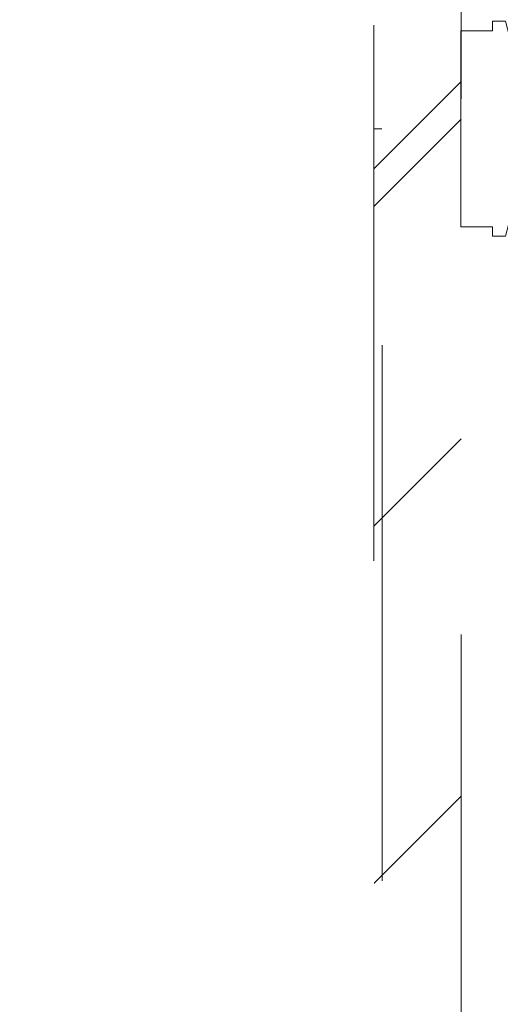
# Model space of a CAD drawing. Header units: inches. Extents: x -522 to -243, y -71 to 49.
# Tile 8 of 54: x -305.93 to -304.73, y -12.48 to -10.03. Entities that reach past the tile are written whole.
import ezdxf

# ---------------------------------------------------------------- set-up
doc = ezdxf.new("R2010")
doc.units = ezdxf.units.IN
doc.header["$LTSCALE"] = 32
doc.header["$MEASUREMENT"] = 0
doc.linetypes.add('Dash Style-1', pattern=[0.083328, 0.041656, -0.041672])
for name, color, linetype, lineweight in [('Black', 7, 'Continuous', 18), ('DashLine', 7, 'Dash Style-1', 13), ('DashLineFill', 7, 'Dash Style-1', 13), ('Drawing', 7, 'Continuous', 18), ('None', 7, 'Continuous', 18), ('SolidLine', 7, 'Continuous', 15)]:
    doc.layers.add(name, color=color, linetype=linetype, lineweight=lineweight)
doc.layers.add('Notes', color=1, linetype='Continuous', lineweight=18, true_color=0xff0000)
pattern_1 = [(45, (0, 0), (-1.61301565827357, 1.935715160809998), []), (45, (-1.0608, 1.0608), (-0.4723460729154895, 0.4167612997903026), [])]

# ---------------------------------------------------------------- blocks, each defined once
blk = doc.blocks.new('1BRPT9-Bracket (2D)')
at = {"layer": 'DashLineFill', "linetype": 'Continuous', "lineweight": 13}
h = blk.add_hatch(dxfattribs=at)
h.set_pattern_fill('Steel', color=253, style=0, pattern_type=2)
h.set_pattern_definition(pattern_1)
edge = h.paths.add_edge_path()
edge.add_line((-2.32206875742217, -8.74015748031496), (-2.32206875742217, 8.740157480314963))
edge.add_line((-2.32206875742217, 8.740157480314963), (1.677931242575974, 8.740157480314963))
edge.add_arc((1.677931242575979, 8.488188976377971), 0.2519685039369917, -3.979039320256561e-12, 90.0000000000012, ccw=False)
edge.add_line((1.929899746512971, 8.488188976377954), (1.929899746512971, 7.480314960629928))
edge.add_line((1.929899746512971, 7.480314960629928), (2.323600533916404, 7.461135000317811))
edge.add_line((2.323600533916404, 7.461135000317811), (2.323600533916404, -7.480314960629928))
edge.add_line((2.323600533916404, -7.480314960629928), (1.929899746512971, -7.480314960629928))
edge.add_line((1.929899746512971, -7.480314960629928), (1.929899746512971, -8.488188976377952))
edge.add_arc((1.677931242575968, -8.488188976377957), 0.2519685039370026, -90.00000000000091, 1.0800249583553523e-12, ccw=False)
edge.add_line((1.677931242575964, -8.74015748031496), (-2.32206875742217, -8.74015748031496))
h = blk.add_hatch(dxfattribs=at)
h.set_pattern_fill('Steel', color=253, style=0, pattern_type=2)
h.set_pattern_definition(pattern_1)
h.paths.add_polyline_path([(1.339348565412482, -0.619573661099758), (1.330665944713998, -0.6191471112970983), (1.322066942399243, -0.6178715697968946), (1.313634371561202, -0.615759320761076), (1.305449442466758, -0.6128307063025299), (1.297590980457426, -0.6091139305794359), (1.290134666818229, -0.6046447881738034), (1.283152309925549, -0.5994663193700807), (1.276711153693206, -0.5936283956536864), (1.270873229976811, -0.5871872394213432), (1.265694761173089, -0.5802048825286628), (1.261225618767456, -0.572748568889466), (1.257508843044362, -0.5648901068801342), (1.254580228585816, -0.5567051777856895), (1.252467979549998, -0.5482726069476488), (1.251192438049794, -0.5396736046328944), (1.250765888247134, -0.5309909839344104), (1.251192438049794, -0.5223083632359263), (1.252467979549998, -0.5137093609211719), (1.254580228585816, -0.5052767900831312), (1.257508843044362, -0.4970918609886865), (1.261225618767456, -0.4892333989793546), (1.265694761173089, -0.481777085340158), (1.270873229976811, -0.4747947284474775), (1.276711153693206, -0.4683535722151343), (1.283152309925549, -0.46251564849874), (1.290134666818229, -0.4573371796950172), (1.297590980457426, -0.4528680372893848), (1.305449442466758, -0.4491512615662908), (1.313634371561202, -0.4462226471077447), (1.322066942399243, -0.4441103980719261), (1.330665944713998, -0.4428348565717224), (1.339348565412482, -0.4424083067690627), (1.348031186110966, -0.4428348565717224), (1.35663018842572, -0.4441103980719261), (1.365062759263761, -0.4462226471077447), (1.373247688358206, -0.4491512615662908), (1.381106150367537, -0.4528680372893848), (1.388562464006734, -0.4573371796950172), (1.395544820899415, -0.46251564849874), (1.401985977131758, -0.4683535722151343), (1.407823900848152, -0.4747947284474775), (1.413002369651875, -0.481777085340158), (1.417471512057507, -0.4892333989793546), (1.421188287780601, -0.4970918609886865), (1.424116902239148, -0.5052767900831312), (1.426229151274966, -0.5137093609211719), (1.42750469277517, -0.5223083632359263), (1.427931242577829, -0.5309909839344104), (1.42750469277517, -0.5396736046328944), (1.426229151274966, -0.5482726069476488), (1.424116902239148, -0.5567051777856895), (1.421188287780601, -0.5648901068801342), (1.417471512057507, -0.572748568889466), (1.413002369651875, -0.5802048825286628), (1.407823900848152, -0.5871872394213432), (1.401985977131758, -0.5936283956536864), (1.395544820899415, -0.5994663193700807), (1.388562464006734, -0.6046447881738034), (1.381106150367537, -0.6091139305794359), (1.373247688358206, -0.6128307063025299), (1.365062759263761, -0.615759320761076), (1.35663018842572, -0.6178715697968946), (1.348031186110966, -0.6191471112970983)])
at = {"layer": 'DashLineFill'}
blk.add_line((2.126750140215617, 7.461135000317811), (2.126750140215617, -7.480314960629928), dxfattribs=at)
at = {"layer": 'DashLineFill', "flags": 128}
blk.add_lwpolyline([(-2.32206875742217, -8.74015748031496), (-2.32206875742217, 8.740157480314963), (1.677931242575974, 8.740157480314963, -0.4142135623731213), (1.929899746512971, 8.488188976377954), (1.929899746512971, 7.480314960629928), (2.323600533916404, 7.461135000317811), (2.323600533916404, -7.480314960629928), (1.929899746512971, -7.480314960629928), (1.929899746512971, -8.488188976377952, -0.4142135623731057), (1.677931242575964, -8.74015748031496)], format="xyb", close=True, dxfattribs=at)
blk.add_lwpolyline([(1.339348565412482, -0.619573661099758), (1.330665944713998, -0.6191471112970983), (1.322066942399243, -0.6178715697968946), (1.313634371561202, -0.615759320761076), (1.305449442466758, -0.6128307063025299), (1.297590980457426, -0.6091139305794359), (1.290134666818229, -0.6046447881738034), (1.283152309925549, -0.5994663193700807), (1.276711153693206, -0.5936283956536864), (1.270873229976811, -0.5871872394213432), (1.265694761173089, -0.5802048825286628), (1.261225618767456, -0.572748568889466), (1.257508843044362, -0.5648901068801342), (1.254580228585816, -0.5567051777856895), (1.252467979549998, -0.5482726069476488), (1.251192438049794, -0.5396736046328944), (1.250765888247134, -0.5309909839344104), (1.251192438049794, -0.5223083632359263), (1.252467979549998, -0.5137093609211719), (1.254580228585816, -0.5052767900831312), (1.257508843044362, -0.4970918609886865), (1.261225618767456, -0.4892333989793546), (1.265694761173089, -0.481777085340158), (1.270873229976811, -0.4747947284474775), (1.276711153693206, -0.4683535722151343), (1.283152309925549, -0.46251564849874), (1.290134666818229, -0.4573371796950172), (1.297590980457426, -0.4528680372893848), (1.305449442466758, -0.4491512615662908), (1.313634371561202, -0.4462226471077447), (1.322066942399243, -0.4441103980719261), (1.330665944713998, -0.4428348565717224), (1.339348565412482, -0.4424083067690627), (1.348031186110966, -0.4428348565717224), (1.35663018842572, -0.4441103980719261), (1.365062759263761, -0.4462226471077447), (1.373247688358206, -0.4491512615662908), (1.381106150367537, -0.4528680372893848), (1.388562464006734, -0.4573371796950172), (1.395544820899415, -0.46251564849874), (1.401985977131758, -0.4683535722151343), (1.407823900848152, -0.4747947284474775), (1.413002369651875, -0.481777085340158), (1.417471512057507, -0.4892333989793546), (1.421188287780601, -0.4970918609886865), (1.424116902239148, -0.5052767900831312), (1.426229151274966, -0.5137093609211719), (1.42750469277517, -0.5223083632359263), (1.427931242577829, -0.5309909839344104), (1.42750469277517, -0.5396736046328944), (1.426229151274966, -0.5482726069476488), (1.424116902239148, -0.5567051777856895), (1.421188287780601, -0.5648901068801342), (1.417471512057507, -0.572748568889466), (1.413002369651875, -0.5802048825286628), (1.407823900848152, -0.5871872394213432), (1.401985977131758, -0.5936283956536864), (1.395544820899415, -0.5994663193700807), (1.388562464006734, -0.6046447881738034), (1.381106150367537, -0.6091139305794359), (1.373247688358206, -0.6128307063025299), (1.365062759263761, -0.615759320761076), (1.35663018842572, -0.6178715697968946), (1.348031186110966, -0.6191471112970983)], close=True, dxfattribs=at)
blk = doc.blocks.new('TL14_lower_leg (2D)')
at = {"layer": 'DashLine', "flags": 128}
blk.add_lwpolyline([(-1.777195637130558e-14, 1.377952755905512), (0.1350629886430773, 1.371317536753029), (0.2688252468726, 1.351475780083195), (0.3999985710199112, 1.318618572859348), (0.5273196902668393, 1.27306234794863), (0.649562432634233, 1.215245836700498), (0.7655495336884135, 1.14572584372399), (0.8741639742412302, 1.065171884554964), (0.9743597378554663, 0.9743597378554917), (1.065171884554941, 0.8741639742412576), (1.14572584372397, 0.7655495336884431), (1.215245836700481, 0.6495624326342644), (1.273062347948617, 0.5273196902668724), (1.318618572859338, 0.3999985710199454), (1.351475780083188, 0.2688252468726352), (1.371317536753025, 0.1350629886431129), (1.377952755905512, 1.783045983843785e-14), (1.371317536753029, -0.1350629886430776), (1.351475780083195, -0.2688252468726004), (1.318618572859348, -0.3999985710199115), (1.27306234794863, -0.5273196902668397), (1.215245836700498, -0.6495624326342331), (1.145725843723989, -0.7655495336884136), (1.065171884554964, -0.8741639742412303), (0.9743597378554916, -0.9743597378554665), (0.8741639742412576, -1.065171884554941), (0.7655495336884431, -1.14572584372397), (0.6495624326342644, -1.215245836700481), (0.5273196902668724, -1.273062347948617), (0.3999985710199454, -1.318618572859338), (0.2688252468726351, -1.351475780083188), (0.135062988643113, -1.371317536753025), (1.777195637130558e-14, -1.377952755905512), (-0.1350629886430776, -1.371317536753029), (-0.2688252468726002, -1.351475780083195), (-0.3999985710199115, -1.318618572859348), (-0.5273196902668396, -1.27306234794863), (-0.6495624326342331, -1.215245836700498), (-0.7655495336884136, -1.14572584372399), (-0.8741639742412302, -1.065171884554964), (-0.9743597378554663, -0.9743597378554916), (-1.065171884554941, -0.8741639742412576), (-1.14572584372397, -0.7655495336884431), (-1.215245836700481, -0.6495624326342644), (-1.273062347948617, -0.5273196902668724), (-1.318618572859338, -0.3999985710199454), (-1.351475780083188, -0.2688252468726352), (-1.371317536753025, -0.1350629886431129), (-1.377952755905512, -1.783045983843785e-14), (-1.371317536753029, 0.1350629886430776), (-1.351475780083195, 0.2688252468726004), (-1.318618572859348, 0.3999985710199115), (-1.27306234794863, 0.5273196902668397), (-1.215245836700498, 0.6495624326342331), (-1.145725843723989, 0.7655495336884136), (-1.065171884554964, 0.8741639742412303), (-0.9743597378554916, 0.9743597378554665), (-0.8741639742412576, 1.065171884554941), (-0.7655495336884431, 1.14572584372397), (-0.6495624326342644, 1.215245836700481), (-0.5273196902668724, 1.273062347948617), (-0.3999985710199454, 1.318618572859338), (-0.2688252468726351, 1.351475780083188), (-0.135062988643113, 1.371317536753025)], close=True, dxfattribs=at)
blk = doc.blocks.new('Group-13')
at = {"layer": 'DashLineFill', "linetype": 'Continuous', "lineweight": 13}
h = blk.add_hatch(dxfattribs=at)
h.set_pattern_fill('Steel', color=253, style=0, pattern_type=2)
h.set_pattern_definition(pattern_1)
h.paths.add_polyline_path([(-2.066929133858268, 1.397637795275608), (2.066929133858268, 1.397637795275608), (2.066929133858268, 0.1377952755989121), (2.106299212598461, 0.1377952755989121), (2.106299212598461, -0.1377952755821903), (2.066929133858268, -0.1377952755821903), (2.066929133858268, -5.275590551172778), (2.106299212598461, -5.275590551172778), (2.106299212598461, -5.55118110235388), (2.066929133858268, -5.55118110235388), (2.066929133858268, -5.82677165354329), (-2.066929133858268, -5.82677165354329), (-2.066929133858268, -5.55118110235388), (-2.106299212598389, -5.55118110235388), (-2.106299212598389, -5.275590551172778), (-2.066929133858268, -5.275590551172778), (-2.066929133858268, -0.1377952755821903), (-2.106299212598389, -0.1377952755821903), (-2.106299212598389, 0.1377952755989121), (-2.066929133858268, 0.1377952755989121)])
at = {"layer": 'DashLineFill', "flags": 128}
blk.add_lwpolyline([(-2.066929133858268, 1.397637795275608), (2.066929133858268, 1.397637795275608), (2.066929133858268, 0.1377952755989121), (2.106299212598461, 0.1377952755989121), (2.106299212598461, -0.1377952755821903), (2.066929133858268, -0.1377952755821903), (2.066929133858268, -5.275590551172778), (2.106299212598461, -5.275590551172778), (2.106299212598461, -5.55118110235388), (2.066929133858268, -5.55118110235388), (2.066929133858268, -5.82677165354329), (-2.066929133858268, -5.82677165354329), (-2.066929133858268, -5.55118110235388), (-2.106299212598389, -5.55118110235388), (-2.106299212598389, -5.275590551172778), (-2.066929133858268, -5.275590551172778), (-2.066929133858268, -0.1377952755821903), (-2.106299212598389, -0.1377952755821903), (-2.106299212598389, 0.1377952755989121), (-2.066929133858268, 0.1377952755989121)], close=True, dxfattribs=at)
blk = doc.blocks.new('TL14_upper_leg (2D)')
at = {"layer": 'Notes'}
blk.add_line((-2.125984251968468, 8.36090601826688e-12), (2.12598425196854, 8.36090601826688e-12), dxfattribs=at)
at = {"layer": 'SolidLine', "flags": 128}
blk.add_lwpolyline([(2.322834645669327, 0.2436987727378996), (2.401574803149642, 0.2436987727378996), (2.401574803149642, 0.2677219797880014), (2.434055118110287, 0.2677219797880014), (2.4493110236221, 0.2107861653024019), (2.4493110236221, 0.1992105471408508, -0.1579749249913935), (2.531479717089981, 0.1180761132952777), (2.531479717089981, -0.1180652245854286, -0.1560270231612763), (2.4493110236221, -0.1991401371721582), (2.4493110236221, -0.2107752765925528), (2.434055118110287, -0.2677110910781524), (2.401574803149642, -0.2677110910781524), (2.401574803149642, -0.2436878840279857), (2.322834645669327, -0.2436878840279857)], format="xyb", close=True, dxfattribs=at)
at = {"layer": 'DashLine', "color": 7}
blk.add_blockref('Group-13', (0, 0), dxfattribs=at)
blk = doc.blocks.new('1BRPT0-T_Foot (2D)')
at = {"layer": 'DashLineFill', "linetype": 'Continuous', "lineweight": 13}
h = blk.add_hatch(dxfattribs=at)
h.set_pattern_fill('Steel', color=253, style=0, pattern_type=2)
h.set_pattern_definition(pattern_1)
edge = h.paths.add_edge_path()
edge.add_arc((-11.50787401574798, 1.153543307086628), 0.5000000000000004, 90.00000000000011, 180, ccw=False)
edge.add_line((-11.50787401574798, 1.653543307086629), (11.50787401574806, 1.653543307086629))
edge.add_arc((11.50787401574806, 1.153543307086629), 0.5, 0, 90, ccw=False)
edge.add_line((12.00787401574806, 1.153543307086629), (12.00787401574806, -1.153543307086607))
edge.add_arc((11.50787401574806, -1.153543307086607), 0.5000000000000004, 270.00000000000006, 359.99999999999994, ccw=False)
edge.add_line((11.50787401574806, -1.653543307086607), (-11.50787401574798, -1.653543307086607))
edge.add_arc((-11.50787401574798, -1.153543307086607), 0.5, 180, 270, ccw=False)
edge.add_line((-12.00787401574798, -1.153543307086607), (-12.00787401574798, 1.153543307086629))
at = {"layer": 'DashLineFill', "flags": 128}
blk.add_lwpolyline([(-12.00787401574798, 1.153543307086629, -0.4142135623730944), (-11.50787401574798, 1.653543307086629), (11.50787401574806, 1.653543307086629, -0.414213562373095), (12.00787401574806, 1.153543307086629), (12.00787401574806, -1.153543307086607, -0.4142135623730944), (11.50787401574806, -1.653543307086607), (-11.50787401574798, -1.653543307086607, -0.414213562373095), (-12.00787401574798, -1.153543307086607)], format="xyb", close=True, dxfattribs=at)
blk = doc.blocks.new('SlateLegLocator-C')
at = {"color": 255, "linetype": 'Dash Style-1', "lineweight": 5}
blk.add_wipeout([(-2.106299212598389, 1.3779527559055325), (2.10629921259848, 1.3779527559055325), (2.10629921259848, -5.807086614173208), (-2.106299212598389, -5.807086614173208)], dxfattribs=at).dxf.layer = 'Black'
at = {"layer": 'Black', "linetype": 'Dash Style-1', "lineweight": 5, "flags": 128}
blk.add_lwpolyline([(-2.106299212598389, 1.377952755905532), (2.106299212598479, 1.377952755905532), (2.106299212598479, -5.807086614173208), (-2.106299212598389, -5.807086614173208)], close=True, dxfattribs=at)
blk = doc.blocks.new('Group-41')
at = {"layer": 'SolidLine', "color": 7, "rotation": 90}
for name in ['1BRPT9-Bracket (2D)', 'TL14_upper_leg (2D)', 'TL14_lower_leg (2D)']:
    blk.add_blockref(name, (9.212598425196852, -57.5984251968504), dxfattribs=at)
at = {"layer": 'SolidLine', "color": 7}
blk.add_blockref('1BRPT0-T_Foot (2D)', (9.212598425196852, -57.5984251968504), dxfattribs=at)
at = {"layer": 'Notes', "color": 7, "rotation": 90}
blk.add_blockref('SlateLegLocator-C', (9.212598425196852, -57.5984251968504), dxfattribs=at)
blk = doc.blocks.new('SL Huddle Table (2D)')
at = {"layer": 'None'}
blk.add_blockref('Group-41', (0, 0), dxfattribs=at)
at = {"layer": 'Drawing', "color": 0, "flags": 1}
for tag in ['Tag', 'Catalog', 'Option1', 'Option2', 'Option3', 'Option4', 'Option5', 'Option6', 'Option7', 'Option8', 'Option9', 'Option10', 'Option11', 'Option12', 'Custom', 'FinishGroup', 'Discount', 'Item2', 'Item3', 'Item6', 'Item9', 'Item10', 'Item12', 'Item13', 'Item16', 'Item19', 'Item20', 'Item21', 'Item22', 'Item23', 'Item24', 'Item25', 'Item8', 'Item18', 'Item1', 'Item4', 'Item5', 'Item7', 'Item11', 'Item14', 'Item15', 'Item17']:
    blk.add_attdef(tag, (34.31759179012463, -16.33202400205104), '', height=0.007086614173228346, dxfattribs=at)

msp = doc.modelspace()

# ---------------------------------------------------------------- block references
at = {"layer": 'Drawing', "rotation": 270}
msp.add_blockref('SL Huddle Table (2D)', (-249.5511811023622, -1.09296206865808), dxfattribs=at)

doc.saveas('drawing.dxf')
